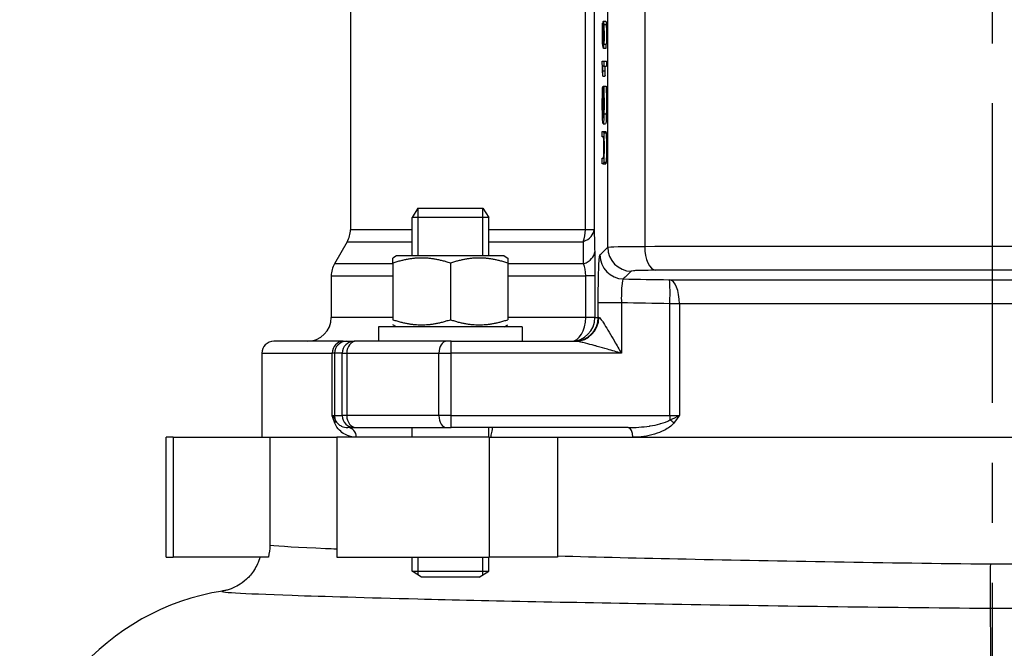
# Model space of a CAD drawing. Header units: millimetres. Extents: x 0 to 5940, y 0 to 4200.
# Tile 49 of 57: x 4811 to 5016, y 2347 to 2478. Entities that reach past the tile are written whole.
import ezdxf

# ---------------------------------------------------------------- set-up
doc = ezdxf.new("R2010")
doc.units = ezdxf.units.MM
doc.header["$LTSCALE"] = 50
doc.linetypes.add('MITTE', pattern=[2, 1.25, -0.25, 0.25, -0.25])
doc.layers.add('02-LINIE-035', color=2, linetype='CONTINUOUS')
doc.layers.add('05-ACHSE', color=1, linetype='MITTE')

msp = doc.modelspace()

# ---------------------------------------------------------------- linework, layer by layer
at = {"layer": '02-LINIE-035'}
for p, q in [((4933.46, 2430.37), (4933.46, 2538.76)), ((4941.19, 2538.76), (4941.19, 2430.57)), ((4879.75, 2523.36), (4879.75, 2434.03)), ((4928.79, 2434.03), (4928.79, 2505.76)), ((4930.62, 2505.76), (4930.62, 2434.03)), ((4932.34, 2472.88), (4932.34, 2477.12)), ((4932.34, 2477.12), (4932.38, 2477.12)), ((4932.38, 2477.12), (4932.5, 2477.12)), ((4932.38, 2477.12), (4932.38, 2473.72)), ((4932.56, 2477.53), (4933.06, 2477.53)), ((4932.64, 2476.85), (4933.14, 2476.85)), ((4932.51, 2475.91), (4932.63, 2475.91)), ((4932.52, 2472.06), (4932.34, 2472.88)), ((4932.38, 2473.72), (4932.46, 2473.72)), ((4932.38, 2473.72), (4932.47, 2473.26)), ((4932.5, 2473.68), (4932.64, 2473.68)), ((4932.52, 2473.04), (4932.6, 2473.04)), ((4932.52, 2473.04), (4932.52, 2472.06)), ((4932.59, 2471.87), (4932.58, 2472.97)), ((4932.66, 2472.71), (4933.16, 2472.71)), ((4932.52, 2472.06), (4932.59, 2472.06)), ((4932.59, 2471.87), (4933.09, 2471.87)), ((4932.33, 2469.19), (4932.68, 2469.19)), ((4932.33, 2468.51), (4932.33, 2469.19)), ((4932.68, 2469.19), (4933.18, 2469.19)), ((4932.68, 2469.19), (4932.68, 2468.14)), ((4933.18, 2469.19), (4933.18, 2468.14)), ((4932.68, 2468.14), (4932.41, 2468.14)), ((4932.44, 2467.15), (4932.94, 2467.15)), ((4932.68, 2468.14), (4933.18, 2468.14)), ((4932.46, 2466.04), (4932.42, 2466.04)), ((4932.46, 2466.04), (4932.96, 2466.04)), ((4932.4, 2462.38), (4932.5, 2462.38)), ((4932.43, 2463.87), (4932.5, 2463.87)), ((4932.43, 2463.87), (4932.44, 2462.86)), ((4932.44, 2462.86), (4932.5, 2462.86)), ((4932.5, 2460.39), (4932.5, 2464)), ((4932.5, 2464), (4932.63, 2464)), ((4932.54, 2462.9), (4932.54, 2460.39)), ((4932.61, 2462.9), (4932.54, 2462.9)), ((4932.63, 2464), (4933.13, 2464)), ((4932.37, 2461.56), (4932.5, 2461.56)), ((4932.54, 2460.39), (4932.5, 2460.39)), ((4932.54, 2460.39), (4932.64, 2460.39)), ((4932.37, 2459.05), (4932.63, 2459.05)), ((4932.4, 2458.14), (4932.61, 2458.14)), ((4932.66, 2458.19), (4933.16, 2458.19)), ((4932.33, 2453.39), (4932.33, 2454.52)), ((4932.51, 2456.11), (4933.01, 2456.11)), ((4932.53, 2454.52), (4933.03, 2454.52)), ((4932.62, 2454.23), (4933.12, 2454.23)), ((4932.53, 2453.39), (4932.33, 2453.39)), ((4932.33, 2447.81), (4932.33, 2448.93)), ((4932.62, 2448.13), (4933.12, 2448.13)), ((4932.53, 2447.81), (4933.03, 2447.81)), ((4893.84, 2438.56), (4892.61, 2436.56)), ((4893.81, 2438.53), (4893.81, 2428.56)), ((4893.84, 2438.56), (4907.38, 2438.56)), ((4907.38, 2438.56), (4908.61, 2436.56)), ((4907.4, 2428.56), (4907.4, 2438.53)), ((4908.61, 2436.56), (4892.61, 2436.56)), ((4892.61, 2428.56), (4892.61, 2436.56)), ((4908.61, 2428.56), (4908.61, 2436.56)), ((4892.61, 2434.03), (4879.75, 2434.03)), ((4928.79, 2434.03), (4908.61, 2434.03)), ((4930.62, 2434.03), (4928.79, 2434.03)), ((4879.08, 2431.53), (4876.42, 2426.92)), ((4879.08, 2431.53), (4892.61, 2431.53)), ((4908.61, 2431.53), (4928.37, 2431.53)), ((4889.36, 2428.56), (4888.61, 2428.13)), ((4888.61, 2427.06), (4888.61, 2428.13)), ((4911.86, 2428.56), (4889.36, 2428.56)), ((4911.86, 2428.56), (4912.61, 2428.13)), ((4912.61, 2428.13), (4912.61, 2427.06)), ((4888.61, 2426.92), (4876.42, 2426.92)), ((4888.61, 2427.06), (4888.61, 2415.27)), ((4900.61, 2427.06), (4900.61, 2415.27)), ((4912.61, 2427.06), (4912.61, 2415.27)), ((4928.43, 2426.92), (4912.61, 2426.92)), ((4875.75, 2424.42), (4888.61, 2424.42)), ((4875.75, 2424.42), (4875.75, 2415.76)), ((4912.61, 2424.42), (4928.88, 2424.42)), ((4928.88, 2415.76), (4928.88, 2424.42)), ((4930.8, 2424.42), (4928.88, 2424.42)), ((4930.8, 2424.42), (4930.8, 2415.76)), ((4931.48, 2415.76), (4931.48, 2418.79)), ((4936.31, 2418.79), (4931.48, 2418.79)), ((4936.31, 2418.79), (4936.31, 2408.26)), ((4946.44, 2395.26), (4946.44, 2418.6)), ((4948.41, 2418.6), (4946.44, 2418.6)), ((4948.41, 2418.6), (4948.41, 2395.26)), ((4888.61, 2415.76), (4875.75, 2415.76)), ((4928.88, 2415.76), (4912.61, 2415.76)), ((4930.8, 2415.76), (4928.88, 2415.76)), ((4930.8, 2415.76), (4931.48, 2415.76)), ((4931.6, 2415.76), (4931.48, 2415.76)), ((4915.61, 2413.76), (4885.61, 2413.76)), ((4885.61, 2413.76), (4885.61, 2410.76)), ((4889.36, 2413.76), (4888.61, 2414.19)), ((4911.86, 2413.76), (4912.61, 2414.19)), ((4915.61, 2413.76), (4915.61, 2410.76)), ((4878.21, 2410.76), (4863.75, 2410.76)), ((4878.21, 2410.76), (4878.93, 2410.76)), ((4878.93, 2410.76), (4880.53, 2410.76)), ((4880.89, 2410.76), (4880.53, 2410.76)), ((4899.84, 2410.76), (4880.89, 2410.76)), ((4900.77, 2410.76), (4899.84, 2410.76)), ((4900.77, 2410.76), (4926.72, 2410.76)), ((4861.25, 2408.26), (4875.95, 2408.26)), ((4861.25, 2408.26), (4861.25, 2390.76)), ((4875.95, 2395.26), (4875.95, 2408.26)), ((4876.43, 2408.26), (4875.95, 2408.26)), ((4876.43, 2408.26), (4876.43, 2395.26)), ((4878.03, 2408.26), (4876.43, 2408.26)), ((4878.03, 2395.26), (4878.03, 2408.26)), ((4878.03, 2408.26), (4878.99, 2408.26)), ((4878.99, 2408.26), (4878.99, 2395.26)), ((4878.99, 2408.26), (4898.22, 2408.26)), ((4898.22, 2395.26), (4898.22, 2408.26)), ((4898.22, 2408.26), (4900.68, 2408.26)), ((4900.68, 2408.26), (4900.68, 2395.26)), ((4936.31, 2408.26), (4900.68, 2408.26)), ((4875.95, 2395.26), (4876.43, 2395.26)), ((4876.43, 2395.26), (4878.03, 2395.26)), ((4878.99, 2395.26), (4878.03, 2395.26)), ((4898.22, 2395.26), (4878.99, 2395.26)), ((4900.68, 2395.26), (4898.22, 2395.26)), ((4900.68, 2395.26), (4946.44, 2395.26)), ((4946.44, 2395.26), (4948.41, 2395.26)), ((4880.53, 2392.76), (4879.24, 2392.76)), ((4880.53, 2392.76), (4880.89, 2392.76)), ((4880.89, 2392.76), (4899.84, 2392.76)), ((4892.61, 2390.76), (4892.61, 2392.76)), ((4899.84, 2392.76), (4900.77, 2392.76)), ((4937.74, 2392.76), (4900.77, 2392.76)), ((4908.61, 2390.76), (4908.61, 2392.76)), ((4842.72, 2390.76), (4841.25, 2390.76)), ((4841.25, 2365.76), (4841.25, 2390.76)), ((4842.72, 2390.76), (4862.91, 2390.76)), ((4842.72, 2390.76), (4842.72, 2365.76)), ((4862.91, 2390.76), (4862.91, 2368.17)), ((4862.91, 2390.76), (4876.9, 2390.76)), ((4862.91, 2390.76), (4876.9, 2390.76)), ((4876.9, 2390.76), (4876.9, 2365.76)), ((4908.72, 2390.76), (4876.9, 2390.76)), ((4908.72, 2390.76), (4923, 2390.76)), ((4908.72, 2390.76), (4908.72, 2365.76)), ((4923, 2390.76), (4923, 2365.92)), ((4923, 2390.76), (5103.11, 2390.76)), ((4923, 2390.76), (4938.72, 2390.76)), ((4938.72, 2390.76), (5088.77, 2390.76)), ((4841.25, 2365.76), (4842.72, 2365.76)), ((4862.62, 2365.76), (4842.72, 2365.76)), ((4876.9, 2365.76), (4908.72, 2365.76)), ((4892.61, 2362.79), (4892.61, 2365.76)), ((4893.81, 2365.76), (4893.81, 2362.05)), ((4907.4, 2362.05), (4907.4, 2365.76)), ((4908.61, 2362.79), (4908.61, 2365.76)), ((4923, 2365.76), (4908.72, 2365.76)), ((4892.61, 2362.79), (4908.61, 2362.79)), ((4894.61, 2361.56), (4892.61, 2362.79)), ((4906.61, 2361.56), (4908.61, 2362.79)), ((4906.61, 2361.56), (4894.61, 2361.56)), ((5013.27, 2355.08), (5013.27, 2355.08))]:
    msp.add_line(p, q, dxfattribs=at)
for centre, radius, start, end in [((4874.75, 2434.03), 5, 330, 0), ((4880.75, 2424.42), 5, 150, 180), ((4870.75, 2415.76), 5, 270, 0), ((4863.75, 2408.26), 2.5, 90, 180), ((4860.71, 2309.26), 50, 98.7549, 180)]:
    msp.add_arc(centre, radius, start, end, dxfattribs=at)
for centre, major_axis, ratio, start_param, end_param in [((4932.85, 2484.01), (0.28, 11.27), 0.020982, 2.731234, 2.911895), ((4926.49, 2592.36), (6.07, -119.44), 0.008924, 0.027754, 0.101058), ((4924.14, 2782.67), (-8.44, 310.82), 0.004718, 3.152017, 3.215816), ((4924.64, 2782.67), (-8.44, 310.82), 0.004718, 3.152017, 3.215816), ((4932.41, 2442.62), (-0.05, 26.13), 0.008193, 5.931016, 6.066347), ((4931.97, 2474.08), (-0.45, 9.88), 0.021825, 3.76163, 3.933669), ((4932.9, 2442.62), (-0.05, 26.13), 0.008193, 5.931016, 6.066347), ((4932.47, 2474.08), (-0.45, 9.88), 0.021825, 3.76163, 3.933669), ((4932.98, 2438.38), (-0.54, 24.33), 0.012521, 0.164184, 0.307533), ((4932.82, 2459.14), (-0.26, 4.05), 0.087629, 0.403462, 0.638338), ((4932.94, 2478.01), (0.48, 20.42), 0.016192, 2.762162, 2.910659), ((4922.33, 2324.93), (10.2, 128.46), 0.011158, 6.193142, 6.284071), ((4925.62, 2434.03), (0, 5), 0.63399, 4.18879, 4.712389), ((4925.62, 2434.03), (5, 0.13), 0.609243, 5.277417, 6.239161), ((4938.46, 2430.37), (3.5, -3.57), 0.998807, 3.937737, 5.487041), ((4943.61, 2430.57), (0, -5), 0.483671, 4.712003, 6.243301), ((4925.74, 2429.42), (5, 0.13), 0.603803, 5.264607, 6.23939), ((4936.82, 2428.77), (3.5, -3.57), 0.998808, 3.93803, 5.486748), ((4973.63, 2425.74), (93.03, -0.76), 0.026554, 4.304529, 4.415005), ((4946.27, 2418.6), (0.08, 5), 0.034895, 4.712959, 6.248257), ((4946.27, 2418.6), (0, 5), 0.428436, 4.712814, 6.244552), ((4925.8, 2415.76), (0, -5), 0.61497, 0, 1.570796), ((4925.8, 2415.76), (0, -5), 0.999391, 0, 1.570796), ((4926.49, 2415.76), (0, -5), 0.999391, 0, 1.570796), ((4926.72, 2415.76), (0, -5), 0.976381, 0, 1.570796), ((4878.21, 2408.26), (0, 2.5), 0.903572, 0, 1.570796), ((4878.93, 2408.26), (0, 2.5), 0.999391, 0, 1.570796), ((4880.53, 2408.26), (0, 2.5), 0.999391, 0, 1.570796), ((4880.89, 2408.26), (0, 2.5), 0.759194, 0, 1.570796), ((4899.84, 2408.26), (0, 2.5), 0.650865, 0, 1.570796), ((4900.77, 2408.26), (0, 2.5), 0.034899, 0, 1.570796), ((4878.93, 2395.26), (0, -2.5), 0.999391, 4.712389, 5.063159), ((4880.53, 2395.26), (0, -2.5), 0.999391, 4.712389, 6.283185), ((4880.89, 2395.26), (0, -2.5), 0.759194, 4.712389, 6.283185), ((4899.84, 2395.26), (0, -2.5), 0.650865, 4.712389, 6.283185), ((4900.77, 2395.26), (0, -2.5), 0.034899, 4.712389, 6.283185), ((4946.53, 2395.26), (0, -2.5), 0.034899, 4.712389, 5.063159), ((4874.7, 2393.72), (1.86, 0.73), 0.603842, 5.704409, 6.242057), ((4879.24, 2390.76), (0, 2), 0.870616, 4.712389, 6.283185), ((4937.74, 2390.76), (0, 2), 0.491963, 4.712389, 6.283185), ((4946.38, 2393.72), (1.55, -1.26), 0.292558, 1.225914, 1.763561)]:
    msp.add_ellipse(centre, major_axis=major_axis, ratio=ratio, start_param=start_param, end_param=end_param, dxfattribs=at)
for points, knots in [([(4932.47, 2473.26), (4932.46, 2473.77), (4932.45, 2474.31), (4932.45, 2475.62), (4932.46, 2476.24), (4932.48, 2476.76)], [0, 0, 0, 0, 0.429907, 0.429907, 1, 1, 1, 1]), ([(4932.48, 2476.76), (4932.5, 2477.27), (4932.53, 2477.53), (4932.59, 2477.53), (4932.62, 2477.3), (4932.64, 2476.85)], [0, 0, 0, 0, 0.511577, 0.511577, 1, 1, 1, 1]), ([(4932.64, 2476.85), (4932.67, 2476.3), (4932.69, 2475.56), (4932.69, 2473.83), (4932.68, 2473.2), (4932.66, 2472.71)], [0, 0, 0, 0, 0.550152, 0.550152, 1, 1, 1, 1]), ([(4933.14, 2476.85), (4933.17, 2476.3), (4933.19, 2475.56), (4933.19, 2473.83), (4933.18, 2473.2), (4933.16, 2472.71)], [0, 0, 0, 0, 0.550152, 0.550152, 1, 1, 1, 1]), ([(4932.51, 2475.91), (4932.49, 2475.57), (4932.49, 2475.14), (4932.49, 2474.25), (4932.49, 2473.95), (4932.5, 2473.68)], [0, 0, 0, 0, 0.617822, 0.617822, 1, 1, 1, 1]), ([(4932.63, 2475.89), (4932.61, 2476.24), (4932.59, 2476.41), (4932.54, 2476.41), (4932.52, 2476.25), (4932.51, 2475.91)], [0, 0, 0, 0, 0.512091, 0.512091, 1, 1, 1, 1]), ([(4932.63, 2473.54), (4932.65, 2473.83), (4932.65, 2474.19), (4932.65, 2475.11), (4932.64, 2475.54), (4932.63, 2475.89)], [0, 0, 0, 0, 0.453686, 0.453686, 1, 1, 1, 1]), ([(4932.42, 2466.04), (4932.41, 2466.63), (4932.39, 2467.14), (4932.36, 2468.02), (4932.34, 2468.33), (4932.33, 2468.51)], [0, 0, 0, 0, 0.498943, 0.498943, 1, 1, 1, 1]), ([(4932.63, 2464), (4932.65, 2463.45), (4932.66, 2462.87), (4932.68, 2461.69), (4932.69, 2461.09), (4932.69, 2459.63), (4932.68, 2458.87), (4932.66, 2458.19)], [0, 0, 0, 0, 0.298658, 0.298658, 0.597315, 0.597315, 1, 1, 1, 1]), ([(4933.13, 2464), (4933.15, 2463.45), (4933.16, 2462.87), (4933.18, 2461.69), (4933.19, 2461.09), (4933.19, 2459.63), (4933.18, 2458.87), (4933.16, 2458.19)], [0, 0, 0, 0, 0.298658, 0.298658, 0.597315, 0.597315, 1, 1, 1, 1]), ([(4932.66, 2458.19), (4932.65, 2457.5), (4932.63, 2456.98), (4932.57, 2456.29), (4932.54, 2456.11), (4932.47, 2456.11), (4932.44, 2456.28), (4932.38, 2456.98), (4932.36, 2457.48), (4932.33, 2458.78), (4932.33, 2459.53), (4932.33, 2461), (4932.33, 2461.56), (4932.34, 2462.06)], [0, 0, 0, 0, 0.176052, 0.176052, 0.351725, 0.351725, 0.525934, 0.525934, 0.699782, 0.699782, 0.87363, 0.87363, 1, 1, 1, 1]), ([(4932.37, 2461.56), (4932.37, 2461.21), (4932.36, 2460.82), (4932.36, 2459.87), (4932.37, 2459.42), (4932.37, 2459.05)], [0, 0, 0, 0, 0.45572, 0.45572, 1, 1, 1, 1]), ([(4932.4, 2458.14), (4932.41, 2457.91), (4932.42, 2457.73), (4932.46, 2457.38), (4932.48, 2457.27), (4932.54, 2457.27), (4932.56, 2457.41), (4932.6, 2457.93), (4932.62, 2458.31), (4932.64, 2459.31), (4932.64, 2459.84), (4932.64, 2460.89), (4932.64, 2461.37), (4932.63, 2461.84)], [0, 0, 0, 0, 0.091474, 0.091474, 0.248399, 0.248399, 0.442221, 0.442221, 0.636598, 0.636598, 0.830976, 0.830976, 1, 1, 1, 1]), ([(4933.16, 2458.19), (4933.15, 2457.5), (4933.13, 2456.98), (4933.07, 2456.29), (4933.04, 2456.11), (4933.01, 2456.11)], [0, 0, 0, 0, 0.1760522, 0.1760522, 0.351725, 0.351725, 0.351725, 0.351725]), ([(4932.33, 2454.52), (4932.4, 2454.52), (4932.47, 2454.52), (4932.57, 2454.52), (4932.6, 2454.42), (4932.62, 2454.23)], [0, 0, 0, 0, 0.657203, 0.657203, 1, 1, 1, 1]), ([(4932.62, 2454.23), (4932.64, 2454.03), (4932.65, 2453.68), (4932.68, 2452.67), (4932.69, 2452), (4932.69, 2450.38), (4932.68, 2449.73), (4932.66, 2448.71), (4932.64, 2448.35), (4932.62, 2448.13)], [0, 0, 0, 0, 0.253498, 0.253498, 0.506997, 0.506997, 0.753498, 0.753498, 1, 1, 1, 1]), ([(4932.83, 2454.52), (4932.9, 2454.52), (4932.97, 2454.52), (4933.07, 2454.52), (4933.1, 2454.42), (4933.12, 2454.23)], [0, 0, 0, 0, 0.657203, 0.657203, 1, 1, 1, 1]), ([(4933.12, 2454.23), (4933.14, 2454.03), (4933.15, 2453.68), (4933.18, 2452.67), (4933.19, 2452), (4933.19, 2450.38), (4933.18, 2449.73), (4933.16, 2448.71), (4933.14, 2448.35), (4933.12, 2448.13)], [0, 0, 0, 0, 0.253498, 0.253498, 0.506997, 0.506997, 0.753498, 0.753498, 1, 1, 1, 1]), ([(4932.63, 2449.85), (4932.64, 2450.19), (4932.64, 2450.6), (4932.64, 2451.91), (4932.64, 2452.5), (4932.62, 2452.86)], [0, 0, 0, 0, 0.367862, 0.367862, 1, 1, 1, 1]), ([(4932.33, 2448.93), (4932.4, 2448.93), (4932.47, 2448.93), (4932.56, 2448.93), (4932.59, 2449), (4932.61, 2449.28), (4932.62, 2449.52), (4932.63, 2449.85)], [0, 0, 0, 0, 0.52514, 0.52514, 0.76257, 0.76257, 1, 1, 1, 1]), ([(4932.62, 2448.13), (4932.6, 2447.92), (4932.57, 2447.81), (4932.47, 2447.81), (4932.4, 2447.81), (4932.33, 2447.81)], [0, 0, 0, 0, 0.354514, 0.354514, 1, 1, 1, 1]), ([(4933.12, 2448.13), (4933.1, 2447.92), (4933.07, 2447.81), (4932.97, 2447.81), (4932.9, 2447.81), (4932.83, 2447.81)], [0, 0, 0, 0, 0.354514, 0.354514, 1, 1, 1, 1]), ([(4933.46, 2430.37), (4933.55, 2430.43), (4934.33, 2430.48), (4935.66, 2430.51), (4937, 2430.55), (4938.91, 2430.57), (4941.19, 2430.57)], [0, 0, 0, 0, 0.49971, 0.49971, 0.49971, 1, 1, 1, 1]), ([(4941.19, 2430.57), (4952.35, 2430.58), (4964.03, 2430.58), (4976.24, 2430.58), (4982.34, 2430.59), (4988.62, 2430.59), (4994.9, 2430.59), (5001.18, 2430.59), (5007.46, 2430.59), (5013.74, 2430.59), (5020.02, 2430.59), (5026.3, 2430.59), (5032.58, 2430.59), (5038.86, 2430.59), (5045.14, 2430.59), (5051.25, 2430.58), (5063.46, 2430.58), (5075.14, 2430.58), (5086.3, 2430.57)], [0, 0, 0, 0, 0.25, 0.25, 0.25, 0.375, 0.375, 0.375, 0.5, 0.5, 0.5, 0.625, 0.625, 0.625, 0.75, 0.75, 0.75, 1, 1, 1, 1]), ([(4931.48, 2418.79), (4931.48, 2421.37), (4931.52, 2423.9), (4931.58, 2425.73), (4931.64, 2427.56), (4931.73, 2428.68), (4931.82, 2428.77)], [0, 0, 0, 0, 0.5, 0.5, 0.5, 1, 1, 1, 1]), ([(4943.52, 2425.57), (4942, 2425.57), (4940.72, 2425.55), (4939.83, 2425.52), (4939.43, 2425.5), (4939.11, 2425.49), (4938.87, 2425.47), (4938.57, 2425.44), (4938.39, 2425.41), (4938.35, 2425.38)], [0, 0, 0, 0, 0.499713, 0.499713, 0.499713, 0.720907, 0.720907, 0.720907, 1, 1, 1, 1]), ([(5083.97, 2425.57), (5073.17, 2425.58), (5061.86, 2425.58), (5050.04, 2425.59), (5044.13, 2425.59), (5038.05, 2425.59), (5031.98, 2425.59), (5025.9, 2425.59), (5019.82, 2425.59), (5013.74, 2425.59), (5007.66, 2425.59), (5001.59, 2425.59), (4995.51, 2425.59), (4989.43, 2425.59), (4983.35, 2425.59), (4977.44, 2425.59), (4965.63, 2425.58), (4954.32, 2425.58), (4943.52, 2425.57)], [0, 0, 0, 0, 0.25, 0.25, 0.25, 0.375, 0.375, 0.375, 0.5, 0.5, 0.5, 0.624995, 0.624995, 0.624995, 0.749993, 0.749993, 0.749993, 1, 1, 1, 1]), ([(4936.71, 2423.77), (4936.58, 2423.73), (4936.46, 2423.18), (4936.31, 2421.35), (4936.28, 2420.08), (4936.31, 2418.79)], [0, 0, 0, 0, 0.5, 0.5, 1, 1, 1, 1]), ([(4946.35, 2423.6), (4956.93, 2423.59), (4967.96, 2423.58), (4979.36, 2423.58), (4990.76, 2423.58), (5002.24, 2423.57), (5013.8, 2423.57), (5019.58, 2423.57), (5025.39, 2423.57), (5031.2, 2423.57), (5037.01, 2423.58), (5042.73, 2423.58), (5048.37, 2423.58), (5059.64, 2423.58), (5070.56, 2423.59), (5081.14, 2423.6)], [0, 0, 0, 0, 0.249987, 0.249987, 0.249987, 0.499999, 0.499999, 0.499999, 0.625005, 0.625005, 0.625005, 0.75, 0.75, 0.75, 1, 1, 1, 1]), ([(5079.08, 2418.6), (5068.83, 2418.59), (5058.24, 2418.59), (5047.31, 2418.58), (5041.85, 2418.58), (5036.3, 2418.58), (5030.67, 2418.58), (5025.04, 2418.58), (5019.4, 2418.58), (5013.8, 2418.58), (5002.59, 2418.58), (4991.46, 2418.58), (4980.41, 2418.58), (4969.36, 2418.59), (4958.66, 2418.59), (4948.41, 2418.6)], [0, 0, 0, 0, 0.25, 0.25, 0.25, 0.375, 0.375, 0.375, 0.5, 0.5, 0.5, 0.75, 0.75, 0.75, 1, 1, 1, 1]), ([(4931.6, 2415.76), (4931.75, 2415.76), (4932.03, 2415.4), (4932.34, 2414.95), (4932.41, 2414.85), (4932.49, 2414.74), (4932.56, 2414.62), (4932.86, 2414.15), (4933.18, 2413.63), (4933.5, 2413.09), (4933.59, 2412.94), (4933.68, 2412.8), (4933.77, 2412.65), (4934.13, 2412.03), (4934.5, 2411.4), (4934.86, 2410.77), (4935.34, 2409.94), (4935.82, 2409.1), (4936.31, 2408.26)], [0, 0, 0, 0, 0.202158, 0.202158, 0.202158, 0.25, 0.25, 0.25, 0.446532, 0.446532, 0.446532, 0.5, 0.5, 0.5, 0.717053, 0.717053, 0.717053, 1, 1, 1, 1]), ([(4936.31, 2408.26), (4935.34, 2408.54), (4934.37, 2408.82), (4933.41, 2409.1), (4932.7, 2409.3), (4931.98, 2409.5), (4931.28, 2409.7), (4931.07, 2409.76), (4930.87, 2409.82), (4930.66, 2409.87), (4930.05, 2410.04), (4929.44, 2410.2), (4928.84, 2410.35), (4928.65, 2410.4), (4928.46, 2410.45), (4928.28, 2410.49), (4928.23, 2410.5), (4928.18, 2410.51), (4928.14, 2410.52), (4927.68, 2410.63), (4927.24, 2410.72), (4926.87, 2410.75), (4926.82, 2410.76), (4926.77, 2410.76), (4926.72, 2410.76)], [0, 0, 0, 0, 0.287785, 0.287785, 0.287785, 0.5, 0.5, 0.5, 0.562746, 0.562746, 0.562746, 0.75, 0.75, 0.75, 0.810437, 0.810437, 0.810437, 0.825377, 0.825377, 0.825377, 0.976835, 0.976835, 0.976835, 1, 1, 1, 1]), ([(4876.5, 2393.72), (4876.31, 2394.21), (4876.13, 2394.73), (4875.95, 2395.25), (4875.95, 2395.25), (4875.95, 2395.26), (4875.95, 2395.26)], [0, 0, 0, 0, 0.99332, 0.99332, 0.99332, 1, 1, 1, 1]), ([(4875.95, 2395.26), (4875.95, 2395.26), (4875.95, 2395.26), (4875.96, 2395.26), (4876.25, 2394.97), (4876.45, 2394.69), (4876.58, 2394.4)], [0, 0, 0, 0, 0.00645, 0.00645, 0.00645, 1, 1, 1, 1]), ([(4946.45, 2394.4), (4947.12, 2394.69), (4947.78, 2394.97), (4948.4, 2395.26), (4948.4, 2395.26), (4948.4, 2395.26), (4948.41, 2395.26)], [0, 0, 0, 0, 0.99355, 0.99355, 0.99355, 1, 1, 1, 1]), ([(4948.41, 2395.26), (4948.41, 2395.26), (4948.4, 2395.25), (4948.4, 2395.25), (4948.03, 2394.73), (4947.65, 2394.21), (4947.25, 2393.72)], [0, 0, 0, 0, 0.00668, 0.00668, 0.00668, 1, 1, 1, 1]), ([(4880.98, 2390.76), (4880.13, 2390.76), (4879.32, 2390.96), (4878.55, 2391.39), (4878.17, 2391.6), (4877.8, 2391.88), (4877.45, 2392.25), (4877.09, 2392.61), (4876.76, 2393.06), (4876.5, 2393.72)], [0, 0, 0, 0, 0.5, 0.5, 0.5, 0.75, 0.75, 0.75, 1, 1, 1, 1]), ([(4876.58, 2394.4), (4876.75, 2394), (4876.95, 2393.78), (4877.14, 2393.59), (4877.16, 2393.57), (4877.17, 2393.56), (4877.18, 2393.55), (4877.38, 2393.36), (4877.59, 2393.22), (4877.8, 2393.11), (4877.81, 2393.1), (4877.83, 2393.1), (4877.84, 2393.09), (4878.29, 2392.87), (4878.75, 2392.76), (4879.24, 2392.76)], [0, 0, 0, 0, 0.234382, 0.234382, 0.234382, 0.25, 0.25, 0.25, 0.486601, 0.486601, 0.486601, 0.5, 0.5, 0.5, 1, 1, 1, 1]), ([(4909.33, 2392.76), (4909.35, 2392.76), (4909.36, 2392.72), (4909.35, 2392.5), (4909.29, 2392.29), (4909.2, 2391.86), (4909.15, 2391.66), (4909.1, 2391.3), (4909.08, 2391.14), (4909.07, 2390.9), (4909.07, 2390.83), (4909.07, 2390.76)], [0.3313934, 0.3313934, 0.3313934, 0.3313934, 0.4195606, 0.4195606, 0.5565138, 0.5565138, 0.649727, 0.649727, 0.7107946, 0.7107946, 0.7354672, 0.7354672, 0.7354672, 0.7354672]), ([(4937.74, 2392.76), (4939.22, 2392.76), (4940.7, 2392.87), (4942.18, 2393.09), (4942.22, 2393.1), (4942.27, 2393.11), (4942.31, 2393.11), (4943, 2393.22), (4943.69, 2393.36), (4944.37, 2393.55), (4944.41, 2393.56), (4944.46, 2393.58), (4944.51, 2393.59), (4945.18, 2393.78), (4945.85, 2394), (4946.45, 2394.4)], [0, 0, 0, 0, 0.5, 0.5, 0.5, 0.515316, 0.515316, 0.515316, 0.75, 0.75, 0.75, 0.766696, 0.766696, 0.766696, 1, 1, 1, 1]), ([(4947.25, 2393.72), (4946.73, 2393.06), (4946.06, 2392.62), (4945.36, 2392.26), (4944.66, 2391.89), (4943.94, 2391.62), (4943.21, 2391.4), (4941.74, 2390.97), (4940.22, 2390.76), (4938.72, 2390.76)], [0, 0, 0, 0, 0.25, 0.25, 0.25, 0.5, 0.5, 0.5, 1, 1, 1, 1]), ([(4876.9, 2367.4), (4876.09, 2367.43), (4875.31, 2367.47), (4868.9, 2367.75), (4864.97, 2367.97), (4862.91, 2368.17)], [4.291951, 4.291951, 4.291951, 4.291951, 4.876801, 4.876801, 9.297321, 9.297321, 9.297321, 9.297321]), ([(4860.87, 2365.76), (4860.58, 2364.72), (4860.15, 2363.84), (4859.14, 2362.24), (4858.56, 2361.61), (4857.39, 2360.52), (4856.84, 2360.16), (4855.86, 2359.58), (4855.47, 2359.41), (4854.76, 2359.11), (4854.48, 2359.02), (4853.94, 2358.85), (4853.73, 2358.8), (4853.4, 2358.73), (4853.29, 2358.71), (4853.16, 2358.69), (4853.13, 2358.68), (4853.1, 2358.68)], [11.7303549, 11.7303549, 11.7303549, 11.7303549, 11.7906929, 11.7906929, 11.8662867, 11.8662867, 11.9666316, 11.9666316, 12.0838875, 12.0838875, 12.2251941, 12.2251941, 12.4213358, 12.4213358, 12.6174775, 12.6174775, 12.7110632, 12.7110632, 12.7110632, 12.7110632]), ([(5013.33, 2364.25), (4991.45, 2364.5), (4969.59, 2364.87), (4940.43, 2365.49), (4931.4, 2365.71), (4923, 2365.92)], [-13.669025, -13.669025, -13.669025, -13.669025, -6.731374, -6.731374, -3.419066, -3.419066, -3.419066, -3.419066]), ([(5013.33, 2364.25), (5013.33, 2364.24), (5013.33, 2364.24), (5013.32, 2362.96), (5013.31, 2361.71), (5013.3, 2359.33), (5013.29, 2358.22), (5013.28, 2356.35), (5013.27, 2355.6), (5013.27, 2355.08)], [-1.162669, -1.162669, -1.162669, -1.162669, -1.160879, -1.160879, -0.78129, -0.78129, -0.390641, -0.390641, 0, 0, 0, 0]), ([(5118.89, 2363.29), (5116.78, 2363.34), (5114.6, 2363.39), (5085.05, 2364.02), (5049, 2364.29), (5013.33, 2364.25)], [31.171819, 31.171819, 31.171819, 31.171819, 32.103227, 32.103227, 43.498571, 43.498571, 43.498571, 43.498571]), ([(4853.1, 2358.68), (4853.09, 2358.68), (4853.09, 2358.68), (4853.08, 2358.68), (4851.74, 2358.46), (4856.82, 2358.16), (4867.56, 2357.79), (4874.27, 2357.56), (4883.19, 2357.31), (4893.84, 2357.04), (4908.55, 2356.68), (4926.96, 2356.29), (4947, 2355.95), (4967.67, 2355.6), (4990.56, 2355.29), (5013.27, 2355.08)], [-12.711063, -12.711063, -12.711063, -12.711063, -12.679683, -12.679683, -12.679683, -4.876801, -4.876801, -4.876801, 0, 0, 0, 6.731374, 6.731374, 6.731374, 13.674453, 13.674453, 13.674453, 13.674453]), ([(5013.27, 2355.08), (5050.34, 2355.12), (5087.75, 2354.89), (5115.95, 2354.41), (5141.07, 2353.98), (5159.08, 2353.34), (5166.7, 2352.55), (5169, 2352.31), (5170.34, 2352.05), (5170.75, 2351.79)], [-43.504023, -43.504023, -43.504023, -43.504023, -32.103227, -32.103227, -32.103227, -21.951495, -21.951495, -21.951495, -18.891998, -18.891998, -18.891998, -18.891998]), ([(5013.27, 2355.08), (5013.31, 2352.54), (5013.36, 2348.91), (5013.43, 2339.75), (5013.46, 2334.27), (5013.5, 2322.22), (5013.51, 2315.77), (5013.51, 2309.26)], [-5.813817, -5.813817, -5.813817, -5.813817, -3.906261, -3.906261, -1.953101, -1.953101, 0, 0, 0, 0])]:
    msp.add_open_spline(points, degree=3, knots=knots, dxfattribs=at)
for points in [[(4933.06, 2477.53), (4933.09, 2477.53), (4933.12, 2477.3), (4933.14, 2476.85)], [(4932.34, 2462.06), (4932.35, 2462.55), (4932.36, 2462.94), (4932.37, 2463.23)], [(4932.37, 2463.23), (4932.39, 2463.51), (4932.41, 2463.73), (4932.43, 2463.87)], [(4932.63, 2461.84), (4932.63, 2462.3), (4932.62, 2462.65), (4932.61, 2462.9)], [(4930.62, 2434.03), (4930.66, 2432.5), (4930.7, 2430.96), (4930.74, 2429.42)], [(4928.43, 2426.92), (4928.41, 2428.46), (4928.39, 2430), (4928.37, 2431.53)], [(4931.82, 2428.77), (4932.37, 2429.3), (4932.91, 2429.84), (4933.46, 2430.37)], [(4930.74, 2429.42), (4930.78, 2427.98), (4930.8, 2426.24), (4930.8, 2424.42)], [(4928.88, 2424.42), (4928.88, 2425.4), (4928.69, 2426.27), (4928.43, 2426.92)], [(4938.35, 2425.38), (4937.81, 2424.84), (4937.26, 2424.31), (4936.71, 2423.77)], [(4946.44, 2418.6), (4943.06, 2418.66), (4939.68, 2418.72), (4936.31, 2418.79)], [(4862.91, 2368.17), (4862.91, 2367.36), (4862.81, 2366.55), (4862.62, 2365.76)], [(4923, 2365.92), (4923, 2365.87), (4923, 2365.82), (4923, 2365.76)]]:
    msp.add_open_spline(points, degree=3, dxfattribs=at)
for points in [[(4900.61, 2427.06), (4894.61, 2429.06), (4888.61, 2427.06)], [(4912.61, 2427.06), (4906.61, 2429.06), (4900.61, 2427.06)], [(4888.61, 2415.27), (4894.61, 2413.27), (4900.61, 2415.27)], [(4900.61, 2415.27), (4906.61, 2413.27), (4912.61, 2415.27)]]:
    msp.add_rational_spline(points, [1, 1.15470053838, 1], degree=2, dxfattribs=at)
at = {"layer": '05-ACHSE'}
msp.add_line((5013.75, 2097.91), (5013.75, 3976.98), dxfattribs=at)

doc.saveas('drawing.dxf')
